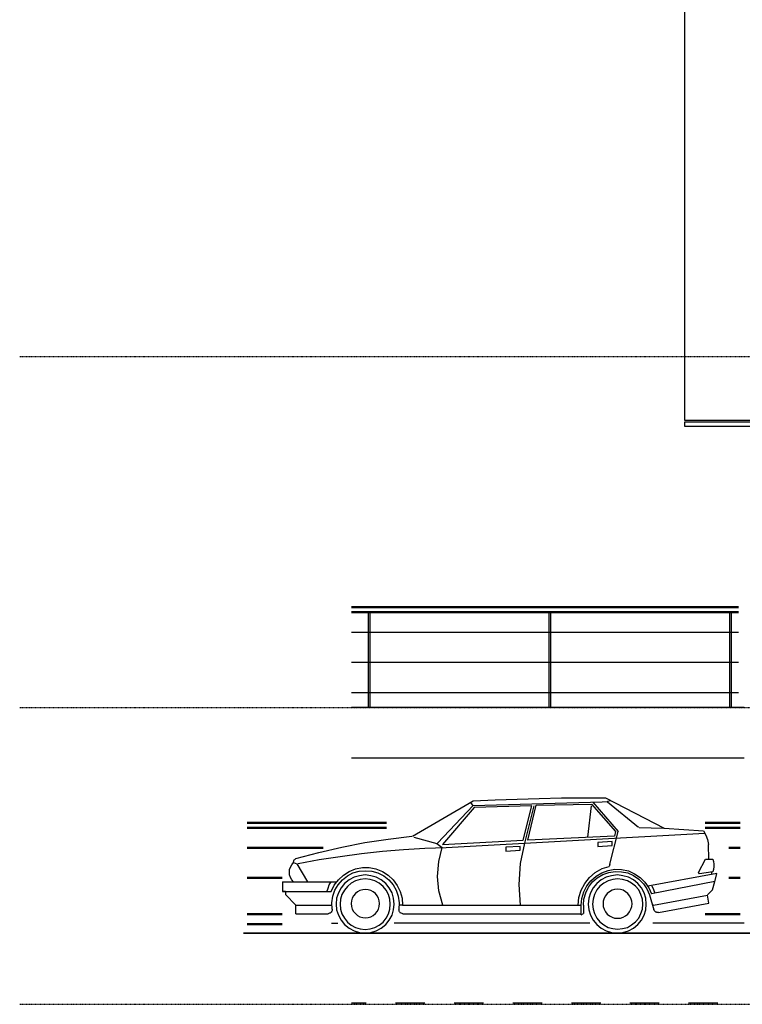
# Model space of a CAD drawing. Header units: millimetres. Extents: x -16263 to 65836, y 12201 to 60971.
# Tile 1 of 66: x -16263 to -9064, y 14091 to 23909. Entities that reach past the tile are written whole.
import ezdxf

# ---------------------------------------------------------------- set-up
doc = ezdxf.new("R2010")
doc.units = ezdxf.units.MM
doc.linetypes.add('DASHDOT', pattern=[25.4, 12.7, -6.35, 0, -6.35])
for name, color, linetype in [('AL$4A---_STEMPEL', 7, 'Continuous'), ('alu uprof', 3, 'Continuous'), ('stramien', 1, 'DASHDOT'), ('vanarris', 253, 'Continuous')]:
    doc.layers.add(name, color=color, linetype=linetype)

# ---------------------------------------------------------------- blocks, each defined once
blk = doc.blocks.new('vanarris noord')
at = {"layer": 'vanarris', "lineweight": 25}
for p, q in [((-25557.5, -1805), (-29412.5, -1805)), ((-29247.5, -1855), (-29247.5, -2805)), ((-29232.5, -1855), (-29232.5, -2805)), ((-27447.5, -1855), (-27447.5, -2805)), ((-27432.5, -1855), (-27432.5, -2805)), ((-25647.5, -1855), (-25647.5, -2805)), ((-25632.5, -1855), (-25632.5, -2805)), ((-29412.5, -2055), (-25557.5, -2055)), ((-29412.5, -2355), (-25557.5, -2355)), ((-29412.5, -2655), (-25557.5, -2655)), ((-25500, -2805), (-29412.5, -2805)), ((-25500, -3310), (-29412.5, -3310)), ((-28202.5, -3737.5), (-27982.5, -3727.5)), ((-27982.5, -3727.5), (-27762.5, -3720)), ((-27762.5, -3720), (-27542.5, -3712.5)), ((-27542.5, -3712.5), (-27322.5, -3707.5)), ((-27322.5, -3707.5), (-27100, -3707.5)), ((-27100, -3707.5), (-26880, -3705)), ((-26882.5, -3705), (-26300, -4010)), ((-28807.5, -4090), (-28202.5, -3737.5)), ((-28557.5, -4157.5), (-28202.5, -3782.5)), ((-28190, -3802.5), (-28507.5, -4172.5)), ((-28202.5, -3782.5), (-28222.5, -3760)), ((-28200, -3782.5), (-26917.5, -3745)), ((-27617.5, -3785), (-28190, -3802.5)), ((-27702.5, -4130), (-27617.5, -3785)), ((-27687.5, -4157.5), (-27592.5, -3785)), ((-27657.5, -4130), (-27572.5, -3780)), ((-27572.5, -3780), (-27022.5, -3770)), ((-27025, -3785), (-27062.5, -4100)), ((-27022.5, -3770), (-26782.5, -4042.5)), ((-27010, -3750), (-26757.5, -4042.5)), ((-26917.5, -3747.5), (-26867.5, -3742.5)), ((-26832.5, -3735), (-26862.5, -3742.5)), ((-26862.5, -3745), (-26555, -4000)), ((-26547.5, -4002.5), (-26307.5, -4010)), ((-26300, -4010), (-25905, -4035)), ((-29280, -4152.5), (-29047.5, -4117.5)), ((-29047.5, -4117.5), (-28812.5, -4090)), ((-28792.5, -4097.5), (-28565, -4160)), ((-28470, -4200), (-25892.5, -4060)), ((-26795, -4087.5), (-27657.5, -4130)), ((-26840, -4367.5), (-26757.5, -4042.5)), ((-26782.5, -4042.5), (-26792.5, -4087.5)), ((-25905, -4035), (-25882.5, -4077.5)), ((-25882.5, -4077.5), (-25867.5, -4122.5)), ((-25867.5, -4122.5), (-25857.5, -4170)), ((-29740, -4250), (-29510, -4197.5)), ((-29510, -4197.5), (-29280, -4152.5)), ((-29105, -4237.5), (-28895, -4220)), ((-28895, -4220), (-28682.5, -4207.5)), ((-28682.5, -4207.5), (-28470, -4200)), ((-28565, -4160), (-28510, -4200)), ((-28545, -4342.5), (-28510, -4202.5)), ((-28507.5, -4172.5), (-27702.5, -4130)), ((-27732.5, -4190), (-27875, -4197.5)), ((-27875, -4197.5), (-27875, -4237.5)), ((-27732.5, -4227.5), (-27732.5, -4190)), ((-27730, -4362.5), (-27687.5, -4157.5)), ((-26817.5, -4140), (-26960, -4150)), ((-26960, -4150), (-26960, -4190)), ((-26960, -4190), (-26817.5, -4180)), ((-26817.5, -4180), (-26817.5, -4140)), ((-25852.5, -4317.5), (-25857.5, -4172.5)), ((-29980, -4320), (-29972.5, -4315)), ((-29972.5, -4315), (-29967.5, -4312.5)), ((-29967.5, -4312.5), (-29740, -4250)), ((-29735, -4322.5), (-29527.5, -4290)), ((-29527.5, -4290), (-29315, -4262.5)), ((-29315, -4262.5), (-29105, -4237.5)), ((-27875, -4237.5), (-27732.5, -4227.5)), ((-25955, -4450), (-25885, -4317.5)), ((-25885, -4317.5), (-25815, -4317.5)), ((-25815, -4317.5), (-25807.5, -4342.5)), ((-30030, -4422.5), (-30022.5, -4397.5)), ((-30022.5, -4397.5), (-30010, -4375)), ((-30010, -4375), (-29992.5, -4352.5)), ((-29992.5, -4345), (-29990, -4337.5)), ((-29992.5, -4352.5), (-29992.5, -4345)), ((-29992.5, -4352.5), (-29957.5, -4365)), ((-29990, -4337.5), (-29987.5, -4330)), ((-29987.5, -4330), (-29985, -4325)), ((-29985, -4325), (-29980, -4320)), ((-29957.5, -4365), (-29852.5, -4542.5)), ((-29945, -4360), (-29735, -4322.5)), ((-29437.5, -4440), (-29372.5, -4415)), ((-29372.5, -4415), (-29305, -4402.5)), ((-29305, -4402.5), (-29237.5, -4402.5)), ((-29237.5, -4402.5), (-29170, -4415)), ((-29170, -4415), (-29105, -4440)), ((-28557.5, -4490), (-28545, -4342.5)), ((-27742.5, -4570), (-27730, -4362.5)), ((-26985, -4450), (-26917.5, -4412.5)), ((-26917.5, -4412.5), (-26845, -4390)), ((-26855, -4430), (-26790, -4417.5)), ((-26845, -4390), (-26850, -4390)), ((-26840, -4367.5), (-26845, -4390)), ((-26790, -4417.5), (-26722.5, -4420)), ((-25807.5, -4342.5), (-25802.5, -4367.5)), ((-25802.5, -4392.5), (-25807.5, -4420)), ((-25802.5, -4367.5), (-25802.5, -4392.5)), ((-30032.5, -4447.5), (-30030, -4422.5)), ((-30030, -4475), (-30032.5, -4447.5)), ((-30022.5, -4500), (-30030, -4475)), ((-30010, -4522.5), (-30022.5, -4500)), ((-29545, -4522.5), (-29495, -4477.5)), ((-29505, -4525), (-29455, -4485)), ((-29495, -4477.5), (-29437.5, -4440)), ((-29455, -4485), (-29400, -4455)), ((-29387.5, -4497.5), (-29437.5, -4525)), ((-29400, -4455), (-29337.5, -4437.5)), ((-29335, -4482.5), (-29387.5, -4497.5)), ((-29337.5, -4437.5), (-29275, -4432.5)), ((-29277.5, -4475), (-29335, -4482.5)), ((-29277.5, -4515), (-29327.5, -4520)), ((-29222.5, -4482.5), (-29277.5, -4475)), ((-29227.5, -4520), (-29277.5, -4515)), ((-29275, -4432.5), (-29210, -4437.5)), ((-29167.5, -4497.5), (-29222.5, -4482.5)), ((-29210, -4437.5), (-29150, -4455)), ((-29117.5, -4525), (-29167.5, -4497.5)), ((-29150, -4455), (-29092.5, -4485)), ((-29105, -4440), (-29047.5, -4477.5)), ((-29092.5, -4485), (-29042.5, -4525)), ((-29047.5, -4477.5), (-28997.5, -4525)), ((-28542.5, -4635), (-28557.5, -4490)), ((-27090, -4560), (-27042.5, -4500)), ((-27042.5, -4500), (-26985, -4450)), ((-27027.5, -4532.5), (-26977.5, -4487.5)), ((-27012.5, -4545), (-26965, -4502.5)), ((-26977.5, -4487.5), (-26920, -4452.5)), ((-26965, -4502.5), (-26910, -4470)), ((-26877.5, -4497.5), (-26927.5, -4525)), ((-26920, -4452.5), (-26855, -4430)), ((-26910, -4470), (-26850, -4450)), ((-26822.5, -4482.5), (-26877.5, -4497.5)), ((-26850, -4450), (-26787.5, -4440)), ((-26765, -4475), (-26822.5, -4482.5)), ((-26762.5, -4515), (-26810, -4520)), ((-26787.5, -4440), (-26722.5, -4442.5)), ((-26710, -4482.5), (-26765, -4475)), ((-26712.5, -4520), (-26762.5, -4515)), ((-26722.5, -4420), (-26655, -4435)), ((-26722.5, -4442.5), (-26660, -4455)), ((-26655, -4497.5), (-26710, -4482.5)), ((-26660, -4455), (-26602.5, -4480)), ((-26655, -4435), (-26592.5, -4462.5)), ((-26605, -4525), (-26655, -4497.5)), ((-26602.5, -4480), (-26550, -4517.5)), ((-26592.5, -4462.5), (-26537.5, -4500)), ((-26537.5, -4500), (-26490, -4547.5)), ((-25772.5, -4460), (-26460, -4587.5)), ((-25945, -4462.5), (-25955, -4450)), ((-25815, -4445), (-25945, -4462.5)), ((-25827.5, -4447.5), (-25827.5, -4467.5)), ((-25807.5, -4420), (-25815, -4445)), ((-25795, -4542.5), (-25772.5, -4460)), ((-30100, -4542.5), (-29560, -4542.5)), ((-30100, -4542.5), (-30100, -4640)), ((-29992.5, -4542.5), (-30010, -4522.5)), ((-29660, -4642.5), (-29647.5, -4607.5)), ((-29647.5, -4607.5), (-29635, -4575)), ((-29635, -4575), (-29615, -4545)), ((-29615, -4640), (-29585, -4577.5)), ((-29585, -4577.5), (-29545, -4522.5)), ((-29580, -4627.5), (-29547.5, -4572.5)), ((-29547.5, -4572.5), (-29505, -4525)), ((-29517.5, -4605), (-29545, -4655)), ((-29482.5, -4560), (-29517.5, -4605)), ((-29455, -4590), (-29485, -4627.5)), ((-29437.5, -4525), (-29482.5, -4560)), ((-29417.5, -4557.5), (-29455, -4590)), ((-29372.5, -4535), (-29417.5, -4557.5)), ((-29327.5, -4520), (-29372.5, -4535)), ((-29182.5, -4535), (-29227.5, -4520)), ((-29137.5, -4557.5), (-29182.5, -4535)), ((-29100, -4590), (-29137.5, -4557.5)), ((-29072.5, -4560), (-29117.5, -4525)), ((-29070, -4627.5), (-29100, -4590)), ((-29037.5, -4605), (-29072.5, -4560)), ((-29042.5, -4525), (-29000, -4572.5)), ((-29010, -4655), (-29037.5, -4605)), ((-29000, -4572.5), (-28970, -4627.5)), ((-28997.5, -4525), (-28957.5, -4580)), ((-28957.5, -4580), (-28927.5, -4640)), ((-27730, -4777.5), (-27742.5, -4570)), ((-27125, -4627.5), (-27090, -4560)), ((-27100, -4645), (-27070, -4585)), ((-27080, -4652.5), (-27052.5, -4597.5)), ((-27070, -4585), (-27027.5, -4532.5)), ((-27052.5, -4597.5), (-27012.5, -4545)), ((-27007.5, -4605), (-27032.5, -4655)), ((-26970, -4560), (-27007.5, -4605)), ((-26927.5, -4525), (-26970, -4560)), ((-26940, -4587.5), (-26970, -4625)), ((-26900, -4557.5), (-26940, -4587.5)), ((-26857.5, -4532.5), (-26900, -4557.5)), ((-26810, -4520), (-26857.5, -4532.5)), ((-26665, -4532.5), (-26712.5, -4520)), ((-26622.5, -4557.5), (-26665, -4532.5)), ((-26585, -4587.5), (-26622.5, -4557.5)), ((-26562.5, -4560), (-26605, -4525)), ((-26552.5, -4625), (-26585, -4587.5)), ((-26525, -4605), (-26562.5, -4560)), ((-26550, -4517.5), (-26505, -4562.5)), ((-26497.5, -4655), (-26525, -4605)), ((-26505, -4562.5), (-26470, -4615)), ((-26490, -4547.5), (-26452.5, -4602.5)), ((-26452.5, -4602.5), (-26425, -4665)), ((-25795, -4540), (-26425, -4665)), ((-26422.5, -4582.5), (-26405, -4620)), ((-25817.5, -4622.5), (-25795, -4540)), ((-30100, -4640), (-29617.5, -4640)), ((-30070, -4640), (-30100, -4640)), ((-30070, -4640), (-30070, -4670)), ((-30070, -4670), (-29967.5, -4777.5)), ((-29610, -4752.5), (-29600, -4687.5)), ((-29600, -4687.5), (-29580, -4627.5)), ((-29562.5, -4707.5), (-29567.5, -4765)), ((-29545, -4655), (-29562.5, -4707.5)), ((-29510, -4670), (-29522.5, -4717.5)), ((-29485, -4627.5), (-29510, -4670)), ((-29407.5, -4707.5), (-29415, -4732.5)), ((-29392.5, -4682.5), (-29407.5, -4707.5)), ((-29375, -4660), (-29392.5, -4682.5)), ((-29355, -4642.5), (-29375, -4660)), ((-29330, -4630), (-29355, -4642.5)), ((-29302.5, -4622.5), (-29330, -4630)), ((-29275, -4620), (-29302.5, -4622.5)), ((-29247.5, -4622.5), (-29275, -4620)), ((-29222.5, -4630), (-29247.5, -4622.5)), ((-29197.5, -4642.5), (-29222.5, -4630)), ((-29175, -4660), (-29197.5, -4642.5)), ((-29157.5, -4682.5), (-29175, -4660)), ((-29145, -4707.5), (-29157.5, -4682.5)), ((-29137.5, -4732.5), (-29145, -4707.5)), ((-29045, -4670), (-29070, -4627.5)), ((-29032.5, -4717.5), (-29045, -4670)), ((-28995, -4707.5), (-29010, -4655)), ((-28987.5, -4765), (-28995, -4707.5)), ((-28970, -4627.5), (-28947.5, -4687.5)), ((-28947.5, -4687.5), (-28937.5, -4752.5)), ((-28927.5, -4640), (-28910, -4707.5)), ((-28910, -4707.5), (-28905, -4775)), ((-28502.5, -4777.5), (-28542.5, -4635)), ((-27155, -4775), (-27147.5, -4700)), ((-27147.5, -4700), (-27125, -4627.5)), ((-27125, -4777.5), (-27117.5, -4710)), ((-27117.5, -4710), (-27100, -4645)), ((-27097.5, -4715), (-27080, -4652.5)), ((-27050, -4707.5), (-27055, -4765)), ((-27032.5, -4655), (-27050, -4707.5)), ((-26992.5, -4670), (-27007.5, -4715)), ((-26970, -4625), (-26992.5, -4670)), ((-26897.5, -4707.5), (-26905, -4735)), ((-26882.5, -4682.5), (-26897.5, -4707.5)), ((-26865, -4660), (-26882.5, -4682.5)), ((-26842.5, -4642.5), (-26865, -4660)), ((-26817.5, -4627.5), (-26842.5, -4642.5)), ((-26792.5, -4620), (-26817.5, -4627.5)), ((-26762.5, -4617.5), (-26792.5, -4620)), ((-26735, -4620), (-26762.5, -4617.5)), ((-26707.5, -4627.5), (-26735, -4620)), ((-26682.5, -4642.5), (-26707.5, -4627.5)), ((-26660, -4660), (-26682.5, -4642.5)), ((-26642.5, -4682.5), (-26660, -4660)), ((-26630, -4707.5), (-26642.5, -4682.5)), ((-26620, -4735), (-26630, -4707.5)), ((-26530, -4670), (-26552.5, -4625)), ((-26515, -4715), (-26530, -4670)), ((-26482.5, -4707.5), (-26497.5, -4655)), ((-26477.5, -4765), (-26482.5, -4707.5)), ((-26470, -4615), (-26445, -4675)), ((-26445, -4672.5), (-26400, -4822.5)), ((-26405, -4620), (-26390, -4657.5)), ((-26405, -4777.5), (-25867.5, -4677.5)), ((-25867.5, -4675), (-25817.5, -4622.5)), ((-25852.5, -4755), (-25867.5, -4677.5)), ((-29967.5, -4862.5), (-29967.5, -4777.5)), ((-29967.5, -4777.5), (-29615, -4777.5)), ((-29607.5, -4815), (-29610, -4752.5)), ((-29567.5, -4765), (-29562.5, -4822.5)), ((-29522.5, -4717.5), (-29527.5, -4767.5)), ((-29527.5, -4767.5), (-29522.5, -4815)), ((-29415, -4732.5), (-29417.5, -4760)), ((-29417.5, -4760), (-29415, -4790)), ((-29415, -4790), (-29407.5, -4815)), ((-29145, -4815), (-29137.5, -4790)), ((-29135, -4760), (-29137.5, -4732.5)), ((-29137.5, -4790), (-29135, -4760)), ((-29027.5, -4767.5), (-29032.5, -4717.5)), ((-29032.5, -4815), (-29027.5, -4767.5)), ((-28995, -4822.5), (-28987.5, -4765)), ((-28937.5, -4752.5), (-28942.5, -4815)), ((-28905, -4775), (-28937.5, -4775)), ((-28905, -4777.5), (-27125, -4777.5)), ((-27125, -4872.5), (-27125, -4777.5)), ((-27102.5, -4777.5), (-27097.5, -4715)), ((-27102.5, -4777.5), (-27102.5, -4860)), ((-27055, -4765), (-27050, -4822.5)), ((-27007.5, -4715), (-27012.5, -4765)), ((-27012.5, -4765), (-27007.5, -4815)), ((-26905, -4735), (-26907.5, -4762.5)), ((-26907.5, -4762.5), (-26905, -4790)), ((-26905, -4790), (-26897.5, -4817.5)), ((-26630, -4817.5), (-26620, -4790)), ((-26617.5, -4762.5), (-26620, -4735)), ((-26620, -4790), (-26617.5, -4762.5)), ((-26512.5, -4765), (-26515, -4715)), ((-26515, -4815), (-26512.5, -4765)), ((-26482.5, -4822.5), (-26477.5, -4765)), ((-26405, -4777.5), (-26412.5, -4777.5)), ((-26355, -4850), (-25852.5, -4755)), ((-29967.5, -4862.5), (-29647.5, -4862.5)), ((-29640, -4860), (-29647.5, -4862.5)), ((-29632.5, -4857.5), (-29640, -4860)), ((-29625, -4855), (-29632.5, -4857.5)), ((-29620, -4850), (-29625, -4855)), ((-29615, -4845), (-29620, -4850)), ((-29610, -4837.5), (-29615, -4845)), ((-29607.5, -4830), (-29610, -4837.5)), ((-29607.5, -4817.5), (-29607.5, -4822.5)), ((-29607.5, -4822.5), (-29607.5, -4830)), ((-29562.5, -4822.5), (-29545, -4875)), ((-29545, -4875), (-29517.5, -4925)), ((-29522.5, -4815), (-29510, -4862.5)), ((-29510, -4862.5), (-29485, -4905)), ((-29485, -4905), (-29455, -4945)), ((-29407.5, -4815), (-29392.5, -4840)), ((-29392.5, -4840), (-29375, -4860)), ((-29375, -4860), (-29355, -4880)), ((-29355, -4880), (-29330, -4892.5)), ((-29330, -4892.5), (-29302.5, -4900)), ((-29302.5, -4900), (-29275, -4902.5)), ((-29275, -4902.5), (-29247.5, -4900)), ((-29247.5, -4900), (-29222.5, -4892.5)), ((-29222.5, -4892.5), (-29197.5, -4880)), ((-29197.5, -4880), (-29175, -4860)), ((-29175, -4860), (-29157.5, -4840)), ((-29157.5, -4840), (-29145, -4815)), ((-29100, -4945), (-29070, -4905)), ((-29070, -4905), (-29045, -4862.5)), ((-29045, -4862.5), (-29032.5, -4815)), ((-29037.5, -4925), (-29010, -4875)), ((-29010, -4875), (-28995, -4822.5)), ((-28942.5, -4817.5), (-28942.5, -4822.5)), ((-28940, -4830), (-28942.5, -4822.5)), ((-28937.5, -4837.5), (-28940, -4830)), ((-28935, -4842.5), (-28937.5, -4837.5)), ((-28930, -4850), (-28935, -4842.5)), ((-28925, -4855), (-28930, -4850)), ((-28917.5, -4857.5), (-28925, -4855)), ((-28910, -4860), (-28917.5, -4857.5)), ((-28902.5, -4862.5), (-28910, -4860)), ((-28902.5, -4862.5), (-27125, -4862.5)), ((-27125, -4872.5), (-27102.5, -4860)), ((-27050, -4822.5), (-27032.5, -4875)), ((-27032.5, -4875), (-27007.5, -4925)), ((-27007.5, -4815), (-26992.5, -4860)), ((-26992.5, -4860), (-26970, -4905)), ((-26970, -4905), (-26940, -4942.5)), ((-26897.5, -4817.5), (-26882.5, -4842.5)), ((-26882.5, -4842.5), (-26865, -4865)), ((-26865, -4865), (-26842.5, -4882.5)), ((-26842.5, -4882.5), (-26817.5, -4895)), ((-26817.5, -4895), (-26792.5, -4905)), ((-26792.5, -4905), (-26762.5, -4907.5)), ((-26762.5, -4907.5), (-26735, -4905)), ((-26735, -4905), (-26707.5, -4895)), ((-26707.5, -4895), (-26682.5, -4882.5)), ((-26682.5, -4882.5), (-26660, -4865)), ((-26660, -4865), (-26642.5, -4842.5)), ((-26642.5, -4842.5), (-26630, -4817.5)), ((-26585, -4942.5), (-26552.5, -4905)), ((-26552.5, -4905), (-26530, -4860)), ((-26530, -4860), (-26515, -4815)), ((-26525, -4925), (-26497.5, -4875)), ((-26497.5, -4875), (-26482.5, -4822.5)), ((-26397.5, -4830), (-26400, -4822.5)), ((-26392.5, -4835), (-26397.5, -4830)), ((-26387.5, -4840), (-26392.5, -4835)), ((-26382.5, -4845), (-26387.5, -4840)), ((-26375, -4847.5), (-26382.5, -4845)), ((-26370, -4850), (-26375, -4847.5)), ((-26362.5, -4850), (-26370, -4850)), ((-26355, -4850), (-26362.5, -4850)), ((-29612.5, -4955), (-29550, -4955)), ((-29517.5, -4925), (-29482.5, -4970)), ((-29482.5, -4970), (-29437.5, -5005)), ((-29455, -4945), (-29417.5, -4975)), ((-29437.5, -5005), (-29387.5, -5032.5)), ((-29417.5, -4975), (-29372.5, -4997.5)), ((-29372.5, -4997.5), (-29327.5, -5012.5)), ((-29227.5, -5012.5), (-29182.5, -4997.5)), ((-29182.5, -4997.5), (-29137.5, -4975)), ((-29167.5, -5032.5), (-29117.5, -5005)), ((-29137.5, -4975), (-29100, -4945)), ((-29117.5, -5005), (-29072.5, -4970)), ((-29072.5, -4970), (-29037.5, -4925)), ((-27037.5, -4955), (-28990, -4955)), ((-27007.5, -4925), (-26970, -4970)), ((-26970, -4970), (-26927.5, -5005)), ((-26940, -4942.5), (-26900, -4972.5)), ((-26927.5, -5005), (-26877.5, -5032.5)), ((-26900, -4972.5), (-26857.5, -4997.5)), ((-26857.5, -4997.5), (-26810, -5010)), ((-26712.5, -5010), (-26665, -4997.5)), ((-26665, -4997.5), (-26622.5, -4972.5)), ((-26655, -5032.5), (-26605, -5005)), ((-26622.5, -4972.5), (-26585, -4942.5)), ((-26605, -5005), (-26562.5, -4970)), ((-26562.5, -4970), (-26525, -4925)), ((-25500, -4955), (-26412.5, -4955)), ((-29387.5, -5032.5), (-29335, -5047.5)), ((-29335, -5047.5), (-29277.5, -5055)), ((-29327.5, -5012.5), (-29277.5, -5017.5)), ((-29277.5, -5017.5), (-29227.5, -5012.5)), ((-29277.5, -5055), (-29222.5, -5047.5)), ((-29222.5, -5047.5), (-29167.5, -5032.5)), ((-26877.5, -5032.5), (-26822.5, -5047.5)), ((-26822.5, -5047.5), (-26765, -5055)), ((-26810, -5010), (-26762.5, -5015)), ((-26765, -5055), (-26710, -5047.5)), ((-26762.5, -5015), (-26712.5, -5010)), ((-26710, -5047.5), (-26655, -5032.5)), ((-29267.5, -5755), (-29412.5, -5755)), ((-28682.5, -5755), (-28975, -5755)), ((-28100, -5755), (-28390, -5755)), ((-27515, -5755), (-27807.5, -5755)), ((-26930, -5755), (-27222.5, -5755)), ((-26347.5, -5755), (-26640, -5755)), ((-25762.5, -5755), (-26055, -5755))]:
    blk.add_line(p, q, dxfattribs=at)
at = {"layer": 'vanarris', "lineweight": 50}
for p, q in [((-29412.5, -1805), (-25557.5, -1805)), ((-29412.5, -1855), (-25557.5, -1855)), ((-30455, -3955), (-29065, -3955)), ((-30455, -4005), (-29065, -4005)), ((-25890, -3955), (-25540, -3955)), ((-25890, -4005), (-25540, -4005)), ((-30455, -4205), (-29697.5, -4205)), ((-25655, -4205), (-25540, -4205)), ((-30455, -4505), (-30105, -4505)), ((-25655, -4505), (-25540, -4505)), ((-30455, -4865), (-30105, -4865)), ((-25890, -4865), (-25540, -4865)), ((-30455, -4965), (-30105, -4965))]:
    blk.add_line(p, q, dxfattribs=at)
at = {"layer": 'vanarris', "lineweight": 35}
blk.add_line((36100, -5055), (-30491.1, -5055), dxfattribs=at)

msp = doc.modelspace()

# ---------------------------------------------------------------- linework, layer by layer
at = {"layer": 'alu uprof'}
for points in [[(-9641.126, 19916.188), (-8761.126, 19916.188), (-8761.126, 38336.188), (-9641.126, 38336.188)], [(-9641.126, 19856.188), (60558.874, 19856.188), (60558.874, 19896.188), (-9641.126, 19896.188)]]:
    msp.add_lwpolyline(points, close=True, dxfattribs=at)
at = {"layer": 'stramien', "color": 1, "ltscale": 0.5}
for points in [[(-16263.493, 20551.188), (63899.959, 20551.188)], [(-16263.493, 17051.188), (63899.959, 17051.188)], [(-16263.493, 14091.188), (63899.959, 14091.188)]]:
    msp.add_lwpolyline(points, dxfattribs=at)

# ---------------------------------------------------------------- block references
at = {"layer": 'AL$4A---_STEMPEL'}
msp.add_blockref('vanarris noord', (16456.374, 19856.188), dxfattribs=at)

doc.saveas('drawing.dxf')
